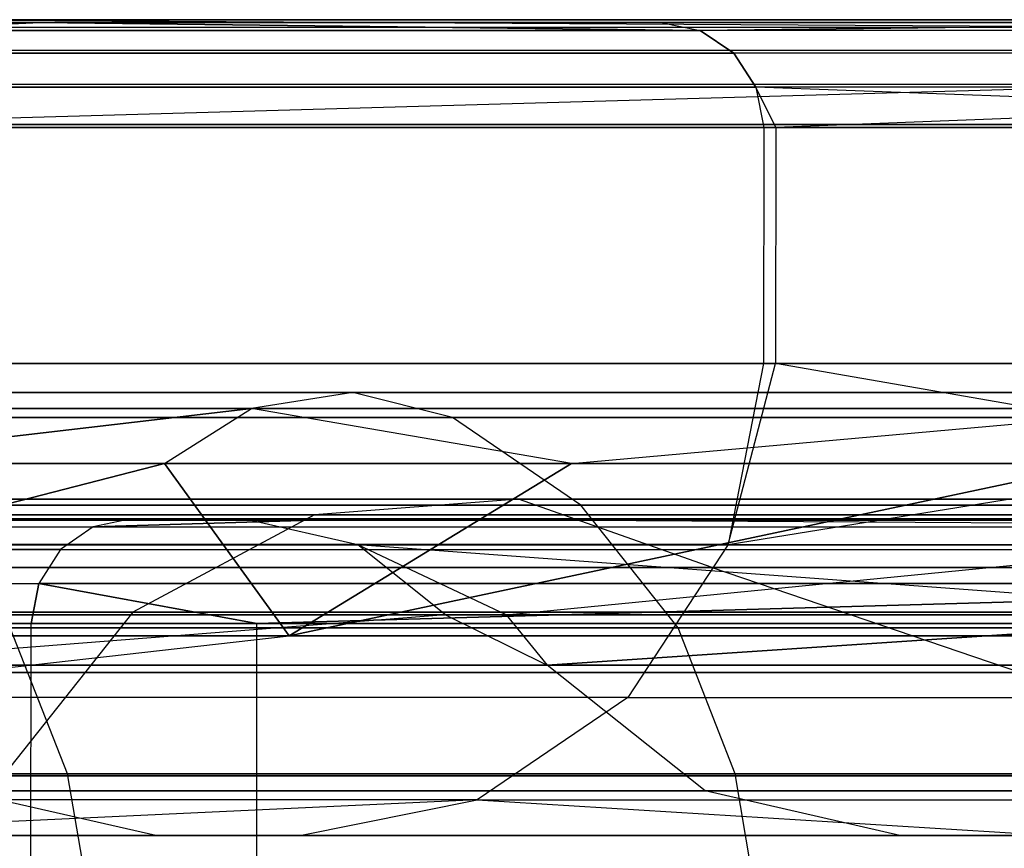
# Model space of a CAD drawing. Extents: x -172 to 172, y -29 to 28.
# Tile 52 of 256: x -161.22 to -159.35, y 5.72 to 7.3. Entities that reach past the tile are written whole.
import ezdxf

# ---------------------------------------------------------------- set-up
doc = ezdxf.new("R2010")
doc.units = 0
doc.header["$LTSCALE"] = 25.4
doc.layers.get('0').update_dxf_attribs({"linetype": 'CONTINUOUS'})

# ---------------------------------------------------------------- blocks, each defined once
blk = doc.blocks.new('RYFLO_AURA_STL')
at = {"color": 0}
for p, q in [((-161.4841, 7.2965, -1295.7195), (-158.8248, 7.2965, -1303.2903)), ((-158.8964, 7.2814, -1303.3174), (-161.4841, 7.2965, -1295.7195)), ((-158.8964, 7.2814, -1303.3174), (-161.4841, 7.2965, -1295.7195)), ((-158.8964, 7.2814, -1183.1829), (-161.4841, 7.2965, -1190.7808)), ((-158.8964, 7.2814, -1183.1829), (-161.4841, 7.2965, -1190.7808)), ((-158.8248, 7.2965, -1183.21), (-161.4841, 7.2965, -1190.7808)), ((-158.8248, 7.2965, -1183.21), (-161.4841, 7.2965, -1190.7808)), ((-161.4841, 7.2965, -1295.7195), (-158.8248, 7.2965, -1303.2903)), ((-158.8964, 7.2814, -1303.3174), (-161.9891, 7.2814, -1294.3939)), ((-158.8964, 7.2814, -1303.3174), (-161.9891, 7.2814, -1294.3939)), ((-158.8964, 7.2814, -1183.1829), (-161.9891, 7.2814, -1192.1063)), ((-158.8964, 7.2814, -1183.1829), (-161.9891, 7.2814, -1192.1063)), ((-161.1852, 7.2915, -1217.7209), (-161.5631, 7.2915, -1220.2329)), ((-161.5631, 7.2915, -1266.2673), (-161.1852, 7.2915, -1268.7793)), ((-161.5631, 7.2915, -1266.2673), (-161.1852, 7.2915, -1268.7793)), ((-161.1852, 7.2915, -1217.7209), (-161.5631, 7.2915, -1220.2329)), ((-161.4873, 7.2762, -1266.2565), (-161.1852, 7.2915, -1268.7793)), ((-161.4873, 7.2762, -1266.2565), (-161.1852, 7.2915, -1268.7793)), ((-161.1852, 7.2915, -1217.7209), (-161.4873, 7.2762, -1220.2438)), ((-161.1852, 7.2915, -1217.7209), (-161.4873, 7.2762, -1220.2438)), ((-160.0021, 7.2915, -1211.1294), (-161.1852, 7.2915, -1217.7209)), ((-161.1852, 7.2915, -1268.7793), (-160.0021, 7.2915, -1275.3708)), ((-160.0021, 7.2915, -1211.1294), (-161.1852, 7.2915, -1217.7209)), ((-159.9271, 7.2762, -1211.1444), (-161.1852, 7.2915, -1217.7209)), ((-161.1852, 7.2915, -1268.7793), (-160.0021, 7.2915, -1275.3708)), ((-161.1852, 7.2915, -1268.7793), (-159.9271, 7.2762, -1275.3558)), ((-161.1852, 7.2915, -1268.7793), (-159.9271, 7.2762, -1275.3558)), ((-159.9271, 7.2762, -1211.1444), (-161.1852, 7.2915, -1217.7209)), ((-158.6853, 7.2915, -1205.1532), (-160.0021, 7.2915, -1211.1294)), ((-160.0021, 7.2915, -1275.3708), (-158.6853, 7.2915, -1281.347)), ((-160.0021, 7.2915, -1211.1294), (-159.9271, 7.2762, -1211.1444)), ((-160.0021, 7.2915, -1275.3708), (-158.6853, 7.2915, -1281.347)), ((-160.0021, 7.2915, -1275.3708), (-159.9271, 7.2762, -1275.3558)), ((-158.6853, 7.2915, -1205.1532), (-160.0021, 7.2915, -1211.1294)), ((-160.0021, 7.2915, -1211.1294), (-159.9271, 7.2762, -1211.1444)), ((-160.0021, 7.2915, -1275.3708), (-159.9271, 7.2762, -1275.3558)), ((-159.9271, 7.2762, -1275.3558), (-158.6853, 7.2915, -1281.347)), ((-158.6853, 7.2915, -1205.1532), (-159.9271, 7.2762, -1211.1444)), ((-158.6853, 7.2915, -1205.1532), (-159.9271, 7.2762, -1211.1444)), ((-159.9271, 7.2762, -1275.3558), (-158.6853, 7.2915, -1281.347)), ((-161.4873, 7.2762, -1266.2565), (-159.9271, 7.2762, -1275.3558)), ((-161.4873, 7.2762, -1266.2565), (-159.9271, 7.2762, -1275.3558)), ((-159.9271, 7.2762, -1211.1444), (-161.4873, 7.2762, -1220.2438)), ((-159.9271, 7.2762, -1211.1444), (-161.4873, 7.2762, -1220.2438)), ((-157.8546, 7.2762, -1202.1479), (-159.9271, 7.2762, -1211.1444)), ((-157.8546, 7.2762, -1202.1479), (-159.9271, 7.2762, -1211.1444)), ((-159.8635, 7.2328, -1211.1572), (-159.9271, 7.2762, -1211.1444)), ((-157.8546, 7.2762, -1284.3523), (-159.9271, 7.2762, -1275.3558)), ((-159.9271, 7.2762, -1275.3558), (-159.8635, 7.2328, -1275.343)), ((-157.8546, 7.2762, -1284.3523), (-159.9271, 7.2762, -1275.3558)), ((-159.9271, 7.2762, -1275.3558), (-159.8635, 7.2328, -1275.343)), ((-159.8635, 7.2328, -1211.1572), (-159.9271, 7.2762, -1211.1444)), ((-158.9572, 7.2381, -1303.3403), (-162.051, 7.2381, -1294.4135)), ((-158.9572, 7.2381, -1303.3403), (-162.051, 7.2381, -1294.4135)), ((-158.9572, 7.2381, -1183.1599), (-162.051, 7.2381, -1192.0868)), ((-158.9572, 7.2381, -1183.1599), (-162.051, 7.2381, -1192.0868)), ((-161.4231, 7.2328, -1266.2473), (-159.8635, 7.2328, -1275.343)), ((-161.4231, 7.2328, -1266.2473), (-159.8635, 7.2328, -1275.343)), ((-159.8635, 7.2328, -1211.1572), (-161.4231, 7.2328, -1220.2529)), ((-159.8635, 7.2328, -1211.1572), (-161.4231, 7.2328, -1220.2529)), ((-157.7918, 7.2328, -1202.1643), (-159.8635, 7.2328, -1211.1572)), ((-157.7918, 7.2328, -1202.1643), (-159.8635, 7.2328, -1211.1572)), ((-159.821, 7.1679, -1211.1658), (-159.8635, 7.2328, -1211.1572)), ((-157.7918, 7.2328, -1284.3359), (-159.8635, 7.2328, -1275.343)), ((-159.8635, 7.2328, -1275.343), (-159.821, 7.1679, -1275.3345)), ((-157.7918, 7.2328, -1284.3359), (-159.8635, 7.2328, -1275.343)), ((-159.8635, 7.2328, -1275.343), (-159.821, 7.1679, -1275.3345)), ((-159.821, 7.1679, -1211.1658), (-159.8635, 7.2328, -1211.1572)), ((-158.9978, 7.1732, -1303.3556), (-162.0924, 7.1732, -1294.4265)), ((-158.9978, 7.1732, -1303.3556), (-162.0924, 7.1732, -1294.4265)), ((-158.9978, 7.1732, -1183.1447), (-162.0924, 7.1732, -1192.0737)), ((-158.9978, 7.1732, -1183.1447), (-162.0924, 7.1732, -1192.0737)), ((-158.9978, 7.1732, -1183.1447), (-161.6744, 7.0967, -1190.7189)), ((-158.9978, 7.1732, -1303.3556), (-161.6744, 7.0967, -1295.7814)), ((-158.9978, 7.1732, -1303.3556), (-161.6744, 7.0967, -1295.7814)), ((-158.9978, 7.1732, -1183.1447), (-161.6744, 7.0967, -1190.7189)), ((-161.3802, 7.1679, -1266.2412), (-159.821, 7.1679, -1275.3345)), ((-161.3802, 7.1679, -1266.2412), (-159.821, 7.1679, -1275.3345)), ((-159.821, 7.1679, -1211.1658), (-161.3802, 7.1679, -1220.259)), ((-159.821, 7.1679, -1211.1658), (-161.3802, 7.1679, -1220.259)), ((-157.7499, 7.1679, -1202.1753), (-159.821, 7.1679, -1211.1658)), ((-159.7832, 7.0914, -1275.446), (-159.821, 7.1679, -1275.3345)), ((-157.7499, 7.1679, -1284.325), (-159.821, 7.1679, -1275.3345)), ((-157.7499, 7.1679, -1284.325), (-159.821, 7.1679, -1275.3345)), ((-159.821, 7.1679, -1275.3345), (-159.8062, 7.0914, -1275.3315)), ((-159.821, 7.1679, -1211.1658), (-159.8062, 7.0914, -1211.1687)), ((-157.7352, 7.0914, -1202.1791), (-159.821, 7.1679, -1211.1658)), ((-157.7499, 7.1679, -1202.1753), (-159.821, 7.1679, -1211.1658)), ((-157.7352, 7.0914, -1202.1791), (-159.821, 7.1679, -1211.1658)), ((-159.7832, 7.0914, -1211.0542), (-159.821, 7.1679, -1211.1658)), ((-157.7499, 7.1679, -1284.325), (-159.7832, 7.0914, -1275.446)), ((-157.7499, 7.1679, -1284.325), (-159.7832, 7.0914, -1275.446)), ((-161.6744, 7.0967, -1295.7814), (-159.0121, 7.0967, -1303.3611)), ((-159.0121, 7.0967, -1183.1392), (-161.6744, 7.0967, -1190.7189)), ((-159.0121, 7.0967, -1183.1392), (-161.6744, 7.0967, -1190.7189)), ((-161.6744, 7.0967, -1295.7814), (-159.0121, 7.0967, -1303.3611)), ((-161.3652, 7.0914, -1266.2391), (-159.8062, 7.0914, -1275.3315)), ((-159.8062, 7.0914, -1211.1687), (-161.3652, 7.0914, -1220.2611)), ((-161.3652, 7.0914, -1266.2391), (-159.8062, 7.0914, -1275.3315)), ((-159.8062, 7.0914, -1211.1687), (-161.3652, 7.0914, -1220.2611)), ((-159.8062, 7.0914, -1275.3315), (-159.8065, 6.6414, -1275.3315)), ((-159.8062, 7.0914, -1275.3315), (-159.8065, 6.6414, -1275.3315)), ((-159.8062, 7.0914, -1211.1687), (-159.8065, 6.6414, -1211.1687)), ((-159.8062, 7.0914, -1211.1687), (-159.8065, 6.6414, -1211.1687)), ((-159.8062, 7.0914, -1275.3315), (-159.7832, 7.0914, -1275.446)), ((-159.7832, 7.0914, -1211.0542), (-159.8062, 7.0914, -1211.1687)), ((-159.7832, 7.0914, -1275.446), (-159.7835, 6.6414, -1275.446)), ((-159.7832, 7.0914, -1275.446), (-159.7835, 6.6414, -1275.446)), ((-159.7832, 7.0914, -1211.0542), (-159.7835, 6.6414, -1211.0542)), ((-159.7832, 7.0914, -1211.0542), (-159.7835, 6.6414, -1211.0542)), ((-159.7832, 7.0914, -1275.446), (-157.7352, 7.0914, -1284.3212)), ((-157.7352, 7.0914, -1202.1791), (-159.7832, 7.0914, -1211.0542)), ((-159.7832, 7.0914, -1275.446), (-157.7352, 7.0914, -1284.3212)), ((-157.7352, 7.0914, -1202.1791), (-159.7832, 7.0914, -1211.0542)), ((-161.3656, 6.6414, -1266.2391), (-159.8065, 6.6414, -1275.3315)), ((-159.8065, 6.6414, -1211.1687), (-161.3656, 6.6414, -1220.2611)), ((-161.3656, 6.6414, -1266.2391), (-159.8065, 6.6414, -1275.3315)), ((-159.8065, 6.6414, -1211.1687), (-161.3656, 6.6414, -1220.2611)), ((-159.8065, 6.6414, -1275.3315), (-159.8739, 6.297, -1275.3451)), ((-159.8739, 6.297, -1275.3451), (-159.7835, 6.6414, -1275.446)), ((-159.8739, 6.297, -1275.3451), (-159.7835, 6.6414, -1275.446)), ((-159.8739, 6.297, -1275.3451), (-157.7355, 6.6414, -1284.3213)), ((-159.8739, 6.297, -1275.3451), (-157.7355, 6.6414, -1284.3213)), ((-159.8065, 6.6414, -1275.3315), (-159.8739, 6.297, -1275.3451)), ((-159.8065, 6.6414, -1211.1687), (-159.8739, 6.297, -1211.1552)), ((-159.8739, 6.297, -1211.1552), (-159.7835, 6.6414, -1211.0542)), ((-159.8739, 6.297, -1211.1552), (-159.7835, 6.6414, -1211.0542)), ((-159.8065, 6.6414, -1211.1687), (-159.8739, 6.297, -1211.1552)), ((-159.8065, 6.6414, -1275.3315), (-159.7835, 6.6414, -1275.446)), ((-159.7835, 6.6414, -1211.0542), (-159.8065, 6.6414, -1211.1687)), ((-159.8065, 6.6414, -1275.3315), (-159.7835, 6.6414, -1275.446)), ((-159.7835, 6.6414, -1211.0542), (-159.8065, 6.6414, -1211.1687)), ((-159.7835, 6.6414, -1275.446), (-157.7355, 6.6414, -1284.3213)), ((-157.7355, 6.6414, -1202.179), (-159.7835, 6.6414, -1211.0542)), ((-157.7355, 6.6414, -1202.179), (-159.7835, 6.6414, -1211.0542)), ((-157.8021, 6.297, -1202.1616), (-159.7835, 6.6414, -1211.0542)), ((-159.7835, 6.6414, -1275.446), (-157.7355, 6.6414, -1284.3213)), ((-157.8021, 6.297, -1202.1616), (-159.7835, 6.6414, -1211.0542)), ((-160.5889, 6.5864, -1215.965), (-161.8661, 6.5864, -1225.0122)), ((-161.8661, 6.5864, -1261.488), (-160.5889, 6.5864, -1270.5353)), ((-160.5889, 6.5864, -1215.965), (-161.8661, 6.5864, -1225.0122)), ((-161.8661, 6.5864, -1261.488), (-160.5889, 6.5864, -1270.5353)), ((-160.5889, 6.5864, -1215.965), (-160.7818, 6.5557, -1215.9323)), ((-160.5889, 6.5864, -1215.965), (-160.7818, 6.5557, -1215.9323)), ((-160.5889, 6.5864, -1270.5353), (-160.7818, 6.5557, -1270.568)), ((-160.5889, 6.5864, -1270.5353), (-160.7818, 6.5557, -1270.568)), ((-158.8063, 6.5864, -1207.0037), (-160.5889, 6.5864, -1215.965)), ((-160.5889, 6.5864, -1270.5353), (-158.8063, 6.5864, -1279.4966)), ((-160.3992, 6.5387, -1215.9972), (-160.5889, 6.5864, -1215.965)), ((-158.8063, 6.5864, -1207.0037), (-160.5889, 6.5864, -1215.965)), ((-160.3992, 6.5387, -1215.9972), (-160.5889, 6.5864, -1215.965)), ((-160.3992, 6.5387, -1270.5031), (-160.5889, 6.5864, -1270.5353)), ((-160.5889, 6.5864, -1270.5353), (-158.8063, 6.5864, -1279.4966)), ((-160.3992, 6.5387, -1270.5031), (-160.5889, 6.5864, -1270.5353)), ((-162.0606, 6.5557, -1261.51), (-160.7818, 6.5557, -1270.568)), ((-160.7818, 6.5557, -1215.9323), (-162.0606, 6.5557, -1224.9902)), ((-160.7818, 6.5557, -1215.9323), (-162.0606, 6.5557, -1224.9902)), ((-162.0606, 6.5557, -1261.51), (-160.7818, 6.5557, -1270.568)), ((-160.7818, 6.5557, -1270.568), (-161.6797, 6.4513, -1265.8708)), ((-160.7818, 6.5557, -1270.568), (-161.6797, 6.4513, -1265.8708)), ((-161.6797, 6.4513, -1220.6294), (-160.7818, 6.5557, -1215.9323)), ((-161.6797, 6.4513, -1220.6294), (-160.7818, 6.5557, -1215.9323)), ((-160.9479, 6.4513, -1270.5963), (-160.7818, 6.5557, -1270.568)), ((-160.9479, 6.4513, -1270.5963), (-160.7818, 6.5557, -1270.568)), ((-160.9479, 6.4513, -1215.9039), (-160.7818, 6.5557, -1215.9323)), ((-160.9479, 6.4513, -1215.9039), (-160.7818, 6.5557, -1215.9323)), ((-160.1727, 6.4513, -1274.8212), (-160.7818, 6.5557, -1270.568)), ((-160.7818, 6.5557, -1270.568), (-158.9971, 6.5557, -1279.5402)), ((-160.1727, 6.4513, -1274.8212), (-160.7818, 6.5557, -1270.568)), ((-160.1727, 6.4513, -1211.6791), (-160.7818, 6.5557, -1215.9323)), ((-160.1727, 6.4513, -1211.6791), (-160.7818, 6.5557, -1215.9323)), ((-158.9971, 6.5557, -1206.9601), (-160.7818, 6.5557, -1215.9323)), ((-158.9971, 6.5557, -1206.9601), (-160.7818, 6.5557, -1215.9323)), ((-160.7818, 6.5557, -1270.568), (-158.9971, 6.5557, -1279.5402)), ((-160.1727, 6.4513, -1274.8212), (-158.9971, 6.5557, -1279.5402)), ((-160.1727, 6.4513, -1274.8212), (-158.9971, 6.5557, -1279.5402)), ((-160.1727, 6.4513, -1211.6791), (-158.9971, 6.5557, -1206.9601)), ((-160.1727, 6.4513, -1211.6791), (-158.9971, 6.5557, -1206.9601)), ((-161.675, 6.5387, -1225.0337), (-160.3992, 6.5387, -1215.9972)), ((-160.3992, 6.5387, -1270.5031), (-161.675, 6.5387, -1261.4666)), ((-161.675, 6.5387, -1225.0337), (-160.3992, 6.5387, -1215.9972)), ((-160.3992, 6.5387, -1270.5031), (-161.675, 6.5387, -1261.4666)), ((-160.1544, 6.3715, -1216.0388), (-160.3992, 6.5387, -1215.9972)), ((-160.3992, 6.5387, -1215.9972), (-158.6188, 6.5387, -1207.0464)), ((-160.1544, 6.3715, -1216.0388), (-160.3992, 6.5387, -1215.9972)), ((-160.1544, 6.3715, -1270.4614), (-160.3992, 6.5387, -1270.5031)), ((-158.6188, 6.5387, -1279.4539), (-160.3992, 6.5387, -1270.5031)), ((-160.1544, 6.3715, -1270.4614), (-160.3992, 6.5387, -1270.5031)), ((-160.3992, 6.5387, -1215.9972), (-158.6188, 6.5387, -1207.0464)), ((-158.6188, 6.5387, -1279.4539), (-160.3992, 6.5387, -1270.5031)), ((-162.2225, 6.123, -1265.9468), (-160.9479, 6.4513, -1270.5963)), ((-162.2225, 6.123, -1265.9468), (-160.9479, 6.4513, -1270.5963)), ((-160.9479, 6.4513, -1215.9039), (-162.2225, 6.123, -1220.5535)), ((-160.9479, 6.4513, -1215.9039), (-162.2225, 6.123, -1220.5535)), ((-160.9479, 6.4513, -1270.5963), (-161.6797, 6.4513, -1265.8708)), ((-161.6797, 6.4513, -1220.6294), (-160.9479, 6.4513, -1215.9039)), ((-160.9479, 6.4513, -1270.5963), (-161.6797, 6.4513, -1265.8708)), ((-161.6797, 6.4513, -1220.6294), (-160.9479, 6.4513, -1215.9039)), ((-160.1727, 6.4513, -1274.8212), (-160.9479, 6.4513, -1270.5963)), ((-160.9479, 6.4513, -1215.9039), (-160.1727, 6.4513, -1211.6791)), ((-160.1727, 6.4513, -1274.8212), (-160.9479, 6.4513, -1270.5963)), ((-160.7104, 6.123, -1274.9272), (-160.9479, 6.4513, -1270.5963)), ((-160.7104, 6.123, -1274.9272), (-160.9479, 6.4513, -1270.5963)), ((-160.9479, 6.4513, -1215.9039), (-160.1727, 6.4513, -1211.6791)), ((-160.9479, 6.4513, -1215.9039), (-160.7104, 6.123, -1211.573)), ((-160.9479, 6.4513, -1215.9039), (-160.7104, 6.123, -1211.573)), ((-160.1727, 6.4513, -1274.8212), (-160.7104, 6.123, -1274.9272)), ((-160.7104, 6.123, -1274.9272), (-159.1614, 6.4513, -1279.5776)), ((-160.7104, 6.123, -1274.9272), (-159.1614, 6.4513, -1279.5776)), ((-160.1727, 6.4513, -1274.8212), (-160.7104, 6.123, -1274.9272)), ((-160.7104, 6.123, -1211.573), (-160.1727, 6.4513, -1211.6791)), ((-159.1614, 6.4513, -1206.9226), (-160.7104, 6.123, -1211.573)), ((-159.1614, 6.4513, -1206.9226), (-160.7104, 6.123, -1211.573)), ((-160.7104, 6.123, -1211.573), (-160.1727, 6.4513, -1211.6791)), ((-159.1614, 6.4513, -1279.5776), (-160.1727, 6.4513, -1274.8212)), ((-160.1727, 6.4513, -1211.6791), (-159.1614, 6.4513, -1206.9226)), ((-159.1614, 6.4513, -1279.5776), (-160.1727, 6.4513, -1274.8212)), ((-160.1727, 6.4513, -1211.6791), (-159.1614, 6.4513, -1206.9226)), ((-160.2734, 6.3834, -1202.2888), (-162.3021, 6.3834, -1211.2593)), ((-162.3021, 6.3834, -1275.241), (-160.2734, 6.3834, -1284.2114)), ((-160.2734, 6.3834, -1202.2888), (-162.3021, 6.3834, -1211.2593)), ((-162.3021, 6.3834, -1275.241), (-160.2734, 6.3834, -1284.2114)), ((-160.2734, 6.3834, -1202.2888), (-160.6622, 6.3534, -1202.1895)), ((-160.2734, 6.3834, -1202.2888), (-160.6622, 6.3534, -1202.1895)), ((-160.2734, 6.3834, -1284.2114), (-160.6622, 6.3534, -1284.3108)), ((-160.2734, 6.3834, -1284.2114), (-160.6622, 6.3534, -1284.3108)), ((-157.7493, 6.3834, -1193.4449), (-160.2734, 6.3834, -1202.2888)), ((-160.2734, 6.3834, -1284.2114), (-157.7493, 6.3834, -1293.0553)), ((-159.9045, 6.2527, -1202.3831), (-160.2734, 6.3834, -1202.2888)), ((-157.7493, 6.3834, -1193.4449), (-160.2734, 6.3834, -1202.2888)), ((-159.9045, 6.2527, -1202.3831), (-160.2734, 6.3834, -1202.2888)), ((-159.9045, 6.2527, -1284.1172), (-160.2734, 6.3834, -1284.2114)), ((-160.2734, 6.3834, -1284.2114), (-157.7493, 6.3834, -1293.0553)), ((-159.9045, 6.2527, -1284.1172), (-160.2734, 6.3834, -1284.2114)), ((-160.1544, 6.3715, -1216.0388), (-161.4282, 6.3715, -1225.0615)), ((-161.4282, 6.3715, -1261.4387), (-160.1544, 6.3715, -1270.4614)), ((-160.1544, 6.3715, -1216.0388), (-161.4282, 6.3715, -1225.0615)), ((-161.4282, 6.3715, -1261.4387), (-160.1544, 6.3715, -1270.4614)), ((-158.3767, 6.3715, -1207.1017), (-160.1544, 6.3715, -1216.0388)), ((-160.1544, 6.3715, -1270.4614), (-158.3767, 6.3715, -1279.3986)), ((-159.9694, 6.1382, -1216.0702), (-160.1544, 6.3715, -1216.0388)), ((-158.3767, 6.3715, -1207.1017), (-160.1544, 6.3715, -1216.0388)), ((-159.9694, 6.1382, -1216.0702), (-160.1544, 6.3715, -1216.0388)), ((-159.9694, 6.1382, -1270.4301), (-160.1544, 6.3715, -1270.4614)), ((-160.1544, 6.3715, -1270.4614), (-158.3767, 6.3715, -1279.3986)), ((-159.9694, 6.1382, -1270.4301), (-160.1544, 6.3715, -1270.4614)), ((-163.5872, 6.3458, -1285.0583), (-161.0109, 6.3458, -1294.085)), ((-161.0109, 6.3458, -1192.4153), (-163.5872, 6.3458, -1201.4419)), ((-163.5872, 6.3458, -1285.0583), (-161.0109, 6.3458, -1294.085)), ((-161.0109, 6.3458, -1192.4153), (-163.5872, 6.3458, -1201.4419)), ((-160.6622, 6.3534, -1202.1895), (-162.6959, 6.3534, -1211.1816)), ((-162.6959, 6.3534, -1275.3186), (-160.6622, 6.3534, -1284.3108)), ((-160.6622, 6.3534, -1202.1895), (-162.6959, 6.3534, -1211.1816)), ((-162.6959, 6.3534, -1275.3186), (-160.6622, 6.3534, -1284.3108)), ((-162.1771, 6.3432, -1275.5092), (-160.7856, 6.3432, -1281.8513)), ((-160.7856, 6.3432, -1204.6489), (-162.1771, 6.3432, -1210.9911)), ((-160.7856, 6.3432, -1204.6489), (-162.1771, 6.3432, -1210.9911)), ((-162.1771, 6.3432, -1275.5092), (-160.7856, 6.3432, -1281.8513)), ((-161.0109, 6.3458, -1294.085), (-161.0838, 6.3307, -1294.108)), ((-161.0838, 6.3307, -1294.108), (-160.5813, 6.3458, -1295.4261)), ((-161.0109, 6.3458, -1294.085), (-161.0838, 6.3307, -1294.108)), ((-161.0109, 6.3458, -1192.4153), (-161.0838, 6.3307, -1192.3922)), ((-161.0109, 6.3458, -1192.4153), (-161.0838, 6.3307, -1192.3922)), ((-160.5813, 6.3458, -1191.0741), (-161.0838, 6.3307, -1192.3922)), ((-160.5813, 6.3458, -1191.0741), (-161.0838, 6.3307, -1192.3922)), ((-161.0838, 6.3307, -1294.108), (-160.5813, 6.3458, -1295.4261)), ((-161.0109, 6.3458, -1294.085), (-160.5813, 6.3458, -1295.4261)), ((-160.5813, 6.3458, -1191.0741), (-161.0109, 6.3458, -1192.4153)), ((-161.0109, 6.3458, -1294.085), (-160.5813, 6.3458, -1295.4261)), ((-160.5813, 6.3458, -1191.0741), (-161.0109, 6.3458, -1192.4153)), ((-160.6622, 6.3534, -1202.1895), (-161.0082, 6.1676, -1202.1011)), ((-160.6622, 6.3534, -1202.1895), (-161.0082, 6.1676, -1202.1011)), ((-160.6622, 6.3534, -1284.3108), (-161.0082, 6.1676, -1284.3992)), ((-160.6622, 6.3534, -1284.3108), (-161.0082, 6.1676, -1284.3992)), ((-160.5794, 6.2958, -1281.8019), (-160.7856, 6.3432, -1281.8513)), ((-160.7856, 6.3432, -1281.8513), (-159.1461, 6.3432, -1288.134)), ((-160.5794, 6.2958, -1281.8019), (-160.7856, 6.3432, -1281.8513)), ((-160.5794, 6.2958, -1204.6984), (-160.7856, 6.3432, -1204.6489)), ((-160.5794, 6.2958, -1204.6984), (-160.7856, 6.3432, -1204.6489)), ((-159.1461, 6.3432, -1198.3662), (-160.7856, 6.3432, -1204.6489)), ((-159.1461, 6.3432, -1198.3662), (-160.7856, 6.3432, -1204.6489)), ((-160.7856, 6.3432, -1281.8513), (-159.1461, 6.3432, -1288.134)), ((-158.132, 6.3534, -1193.3241), (-160.6622, 6.3534, -1202.1895)), ((-160.6622, 6.3534, -1284.3108), (-158.132, 6.3534, -1293.1761)), ((-158.132, 6.3534, -1193.3241), (-160.6622, 6.3534, -1202.1895)), ((-160.6622, 6.3534, -1284.3108), (-158.132, 6.3534, -1293.1761)), ((-160.5813, 6.3458, -1295.4261), (-157.9369, 6.3458, -1302.9546)), ((-157.9369, 6.3458, -1183.5457), (-160.5813, 6.3458, -1191.0741)), ((-160.5813, 6.3458, -1295.4261), (-157.9369, 6.3458, -1302.9546)), ((-160.5813, 6.3458, -1295.4261), (-158.0085, 6.3307, -1302.9817)), ((-160.5813, 6.3458, -1191.0741), (-158.0085, 6.3307, -1183.5186)), ((-160.5813, 6.3458, -1191.0741), (-158.0085, 6.3307, -1183.5186)), ((-157.9369, 6.3458, -1183.5457), (-160.5813, 6.3458, -1191.0741)), ((-160.5813, 6.3458, -1295.4261), (-158.0085, 6.3307, -1302.9817)), ((-163.6613, 6.3307, -1201.423), (-161.0838, 6.3307, -1192.3922)), ((-163.6613, 6.3307, -1285.0773), (-161.0838, 6.3307, -1294.108)), ((-163.6613, 6.3307, -1201.423), (-161.0838, 6.3307, -1192.3922)), ((-163.6613, 6.3307, -1285.0773), (-161.0838, 6.3307, -1294.108)), ((-161.0838, 6.3307, -1192.3922), (-161.1458, 6.2874, -1192.3727)), ((-161.0838, 6.3307, -1192.3922), (-161.1458, 6.2874, -1192.3727)), ((-161.0838, 6.3307, -1294.108), (-161.1458, 6.2874, -1294.1276)), ((-161.0838, 6.3307, -1294.108), (-161.1458, 6.2874, -1294.1276)), ((-161.0838, 6.3307, -1192.3922), (-158.0085, 6.3307, -1183.5186)), ((-161.0838, 6.3307, -1192.3922), (-158.0085, 6.3307, -1183.5186)), ((-161.0838, 6.3307, -1294.108), (-158.0085, 6.3307, -1302.9817)), ((-161.0838, 6.3307, -1294.108), (-158.0085, 6.3307, -1302.9817)), ((-161.1458, 6.2874, -1192.3727), (-163.7242, 6.2874, -1201.4069)), ((-161.1458, 6.2874, -1192.3727), (-163.7242, 6.2874, -1201.4069)), ((-163.7242, 6.2874, -1285.0934), (-161.1458, 6.2874, -1294.1276)), ((-163.7242, 6.2874, -1285.0934), (-161.1458, 6.2874, -1294.1276)), ((-161.9691, 6.2958, -1275.4678), (-160.5794, 6.2958, -1281.8019)), ((-160.5794, 6.2958, -1204.6984), (-161.9691, 6.2958, -1211.0325)), ((-161.9691, 6.2958, -1275.4678), (-160.5794, 6.2958, -1281.8019)), ((-160.5794, 6.2958, -1204.6984), (-161.9691, 6.2958, -1211.0325)), ((-159.8739, 6.297, -1275.3451), (-161.4337, 6.297, -1266.2489)), ((-159.8739, 6.297, -1275.3451), (-161.4337, 6.297, -1266.2489)), ((-159.8739, 6.297, -1211.1552), (-161.4337, 6.297, -1220.2513)), ((-159.8739, 6.297, -1211.1552), (-161.4337, 6.297, -1220.2513)), ((-161.1458, 6.2874, -1192.3727), (-161.1872, 6.2225, -1192.3596)), ((-161.1458, 6.2874, -1192.3727), (-161.1872, 6.2225, -1192.3596)), ((-161.1458, 6.2874, -1294.1276), (-161.1872, 6.2225, -1294.1406)), ((-161.1458, 6.2874, -1294.1276), (-161.1872, 6.2225, -1294.1406)), ((-161.1458, 6.2874, -1192.3727), (-158.0692, 6.2874, -1183.4956)), ((-161.1458, 6.2874, -1192.3727), (-158.0692, 6.2874, -1183.4956)), ((-161.1458, 6.2874, -1294.1276), (-158.0692, 6.2874, -1303.0046)), ((-161.1458, 6.2874, -1294.1276), (-158.0692, 6.2874, -1303.0046)), ((-158.7766, 6.163, -1288.0298), (-160.5794, 6.2958, -1281.8019)), ((-160.5794, 6.2958, -1281.8019), (-158.9421, 6.2958, -1288.0764)), ((-160.2966, 6.163, -1282.24), (-160.5794, 6.2958, -1281.8019)), ((-158.7766, 6.163, -1288.0298), (-160.5794, 6.2958, -1281.8019)), ((-160.2966, 6.163, -1282.24), (-160.5794, 6.2958, -1281.8019)), ((-160.4122, 6.163, -1281.7617), (-160.5794, 6.2958, -1281.8019)), ((-160.4122, 6.163, -1281.7617), (-160.5794, 6.2958, -1281.8019)), ((-160.4122, 6.163, -1204.7385), (-160.5794, 6.2958, -1204.6984)), ((-160.4122, 6.163, -1204.7385), (-160.5794, 6.2958, -1204.6984)), ((-160.2966, 6.163, -1204.2603), (-160.5794, 6.2958, -1204.6984)), ((-160.2966, 6.163, -1204.2603), (-160.5794, 6.2958, -1204.6984)), ((-158.9421, 6.2958, -1198.4238), (-160.5794, 6.2958, -1204.6984)), ((-160.5794, 6.2958, -1281.8019), (-158.9421, 6.2958, -1288.0764)), ((-158.9421, 6.2958, -1198.4238), (-160.5794, 6.2958, -1204.6984)), ((-160.2966, 6.163, -1204.2603), (-158.9421, 6.2958, -1198.4238)), ((-160.2966, 6.163, -1204.2603), (-158.9421, 6.2958, -1198.4238)), ((-159.8739, 6.297, -1275.3451), (-160.0654, 6.0052, -1275.3835)), ((-159.8739, 6.297, -1275.3451), (-160.0654, 6.0052, -1275.3835)), ((-159.8739, 6.297, -1211.1552), (-160.0654, 6.0052, -1211.1167)), ((-159.8739, 6.297, -1211.1552), (-160.0654, 6.0052, -1211.1167)), ((-159.8739, 6.297, -1275.3451), (-157.8021, 6.297, -1284.3386)), ((-159.8739, 6.297, -1275.3451), (-157.8021, 6.297, -1284.3386)), ((-159.8739, 6.297, -1211.1552), (-157.8021, 6.297, -1202.1616)), ((-159.8739, 6.297, -1211.1552), (-157.8021, 6.297, -1202.1616)), ((-161.9286, 6.2527, -1211.3329), (-159.9045, 6.2527, -1202.3831)), ((-159.9045, 6.2527, -1284.1172), (-161.9286, 6.2527, -1275.1674)), ((-161.9286, 6.2527, -1211.3329), (-159.9045, 6.2527, -1202.3831)), ((-159.9045, 6.2527, -1284.1172), (-161.9286, 6.2527, -1275.1674)), ((-159.9045, 6.2527, -1202.3831), (-159.3168, 6.0526, -1202.5333)), ((-159.9045, 6.2527, -1202.3831), (-157.3862, 6.2527, -1193.5596)), ((-159.9045, 6.2527, -1202.3831), (-159.3168, 6.0526, -1202.5333)), ((-157.3862, 6.2527, -1292.9407), (-159.9045, 6.2527, -1284.1172)), ((-159.9045, 6.2527, -1284.1172), (-159.3168, 6.0526, -1283.9669)), ((-159.9045, 6.2527, -1284.1172), (-159.3168, 6.0526, -1283.9669)), ((-159.9045, 6.2527, -1202.3831), (-157.3862, 6.2527, -1193.5596)), ((-157.3862, 6.2527, -1292.9407), (-159.9045, 6.2527, -1284.1172)), ((-163.7663, 6.2225, -1201.3961), (-161.1872, 6.2225, -1192.3596)), ((-163.7663, 6.2225, -1201.3961), (-161.1872, 6.2225, -1192.3596)), ((-163.7663, 6.2225, -1285.1041), (-161.1872, 6.2225, -1294.1406)), ((-163.7663, 6.2225, -1285.1041), (-161.1872, 6.2225, -1294.1406)), ((-161.2017, 6.146, -1192.355), (-161.1872, 6.2225, -1192.3596)), ((-161.2017, 6.146, -1192.355), (-161.1872, 6.2225, -1192.3596)), ((-161.1872, 6.2225, -1294.1406), (-161.2017, 6.146, -1294.1453)), ((-161.1872, 6.2225, -1294.1406), (-161.2017, 6.146, -1294.1453)), ((-158.1098, 6.2225, -1183.4803), (-161.1872, 6.2225, -1192.3596)), ((-161.1872, 6.2225, -1192.3596), (-160.7716, 6.146, -1191.0122)), ((-160.7716, 6.146, -1295.488), (-161.1872, 6.2225, -1294.1406)), ((-161.1872, 6.2225, -1294.1406), (-158.1098, 6.2225, -1303.0199)), ((-161.1872, 6.2225, -1294.1406), (-158.1098, 6.2225, -1303.0199)), ((-160.7716, 6.146, -1295.488), (-161.1872, 6.2225, -1294.1406)), ((-158.1098, 6.2225, -1183.4803), (-161.1872, 6.2225, -1192.3596)), ((-161.1872, 6.2225, -1192.3596), (-160.7716, 6.146, -1191.0122)), ((-160.7716, 6.146, -1295.488), (-158.1098, 6.2225, -1303.0199)), ((-160.7716, 6.146, -1295.488), (-158.1098, 6.2225, -1303.0199)), ((-158.1098, 6.2225, -1183.4803), (-160.7716, 6.146, -1191.0122)), ((-158.1098, 6.2225, -1183.4803), (-160.7716, 6.146, -1191.0122)), ((-161.0082, 6.1676, -1202.1011), (-163.0462, 6.1676, -1211.1127)), ((-163.0462, 6.1676, -1275.3876), (-161.0082, 6.1676, -1284.3992)), ((-161.0082, 6.1676, -1202.1011), (-163.0462, 6.1676, -1211.1127)), ((-163.0462, 6.1676, -1275.3876), (-161.0082, 6.1676, -1284.3992)), ((-161.8005, 6.163, -1275.4342), (-160.4122, 6.163, -1281.7617)), ((-160.4122, 6.163, -1204.7385), (-161.8005, 6.163, -1211.066)), ((-161.8005, 6.163, -1275.4342), (-160.4122, 6.163, -1281.7617)), ((-160.4122, 6.163, -1204.7385), (-161.8005, 6.163, -1211.066)), ((-160.4122, 6.163, -1281.7617), (-161.6414, 6.0666, -1275.8204)), ((-160.4122, 6.163, -1281.7617), (-161.6414, 6.0666, -1275.8204)), ((-160.4122, 6.163, -1204.7385), (-161.6414, 6.0666, -1210.6798)), ((-160.4122, 6.163, -1204.7385), (-161.6414, 6.0666, -1210.6798)), ((-161.0082, 6.1676, -1202.1011), (-161.2551, 5.8561, -1202.038)), ((-161.0082, 6.1676, -1202.1011), (-161.2551, 5.8561, -1202.038)), ((-161.0082, 6.1676, -1284.3992), (-161.2551, 5.8561, -1284.4623)), ((-161.0082, 6.1676, -1284.3992), (-161.2551, 5.8561, -1284.4623)), ((-158.4725, 6.1676, -1193.2167), (-161.0082, 6.1676, -1202.1011)), ((-161.0082, 6.1676, -1284.3992), (-158.4725, 6.1676, -1293.2836)), ((-158.4725, 6.1676, -1193.2167), (-161.0082, 6.1676, -1202.1011)), ((-161.0082, 6.1676, -1284.3992), (-158.4725, 6.1676, -1293.2836)), ((-160.4122, 6.163, -1281.7617), (-160.2188, 6.0666, -1282.2209)), ((-160.4122, 6.163, -1281.7617), (-160.2188, 6.0666, -1282.2209)), ((-160.4122, 6.163, -1281.7617), (-160.2966, 6.163, -1282.24)), ((-160.2966, 6.163, -1204.2603), (-160.4122, 6.163, -1204.7385)), ((-160.4122, 6.163, -1204.7385), (-160.2188, 6.0666, -1204.2793)), ((-160.4122, 6.163, -1204.7385), (-160.2188, 6.0666, -1204.2793)), ((-160.4122, 6.163, -1281.7617), (-160.2966, 6.163, -1282.24)), ((-160.2966, 6.163, -1204.2603), (-160.4122, 6.163, -1204.7385)), ((-160.2966, 6.163, -1282.24), (-160.2188, 6.0666, -1282.2209)), ((-160.2966, 6.163, -1282.24), (-160.2188, 6.0666, -1282.2209)), ((-160.2966, 6.163, -1282.24), (-158.7766, 6.163, -1288.0298)), ((-158.7766, 6.163, -1198.4705), (-160.2966, 6.163, -1204.2603)), ((-160.2966, 6.163, -1204.2603), (-160.2188, 6.0666, -1204.2793)), ((-160.2966, 6.163, -1204.2603), (-160.2188, 6.0666, -1204.2793)), ((-160.2966, 6.163, -1282.24), (-158.7766, 6.163, -1288.0298)), ((-158.7766, 6.163, -1198.4705), (-160.2966, 6.163, -1204.2603)), ((-160.2188, 6.0666, -1282.2209), (-158.7766, 6.163, -1288.0298)), ((-160.2188, 6.0666, -1282.2209), (-158.7766, 6.163, -1288.0298)), ((-158.7766, 6.163, -1198.4705), (-160.2188, 6.0666, -1204.2793)), ((-158.7766, 6.163, -1198.4705), (-160.2188, 6.0666, -1204.2793)), ((-163.7811, 6.146, -1201.3923), (-161.2017, 6.146, -1192.355)), ((-161.2017, 6.146, -1294.1453), (-163.7811, 6.146, -1285.1079)), ((-163.7811, 6.146, -1201.3923), (-161.2017, 6.146, -1192.355)), ((-161.2017, 6.146, -1294.1453), (-163.7811, 6.146, -1285.1079)), ((-159.9694, 6.1382, -1216.0702), (-161.2417, 6.1382, -1225.0825)), ((-161.2417, 6.1382, -1261.4177), (-159.9694, 6.1382, -1270.4301)), ((-161.1322, 5.8599, -1225.0948), (-161.2417, 6.1382, -1225.0825)), ((-159.9694, 6.1382, -1216.0702), (-161.2417, 6.1382, -1225.0825)), ((-161.1322, 5.8599, -1225.0948), (-161.2417, 6.1382, -1225.0825)), ((-161.1322, 5.8599, -1261.4054), (-161.2417, 6.1382, -1261.4177)), ((-161.2417, 6.1382, -1261.4177), (-159.9694, 6.1382, -1270.4301)), ((-161.1322, 5.8599, -1261.4054), (-161.2417, 6.1382, -1261.4177)), ((-161.2108, -6.354, -1192.3521), (-161.2017, 6.146, -1192.355)), ((-161.2108, -6.354, -1192.3521), (-161.2017, 6.146, -1192.355)), ((-161.2108, -6.354, -1294.1482), (-161.2017, 6.146, -1294.1453)), ((-161.2108, -6.354, -1294.1482), (-161.2017, 6.146, -1294.1453)), ((-161.2017, 6.146, -1192.355), (-160.7716, 6.146, -1191.0122)), ((-160.7716, 6.146, -1295.488), (-161.2017, 6.146, -1294.1453)), ((-161.2017, 6.146, -1192.355), (-160.7716, 6.146, -1191.0122)), ((-160.7716, 6.146, -1295.488), (-161.2017, 6.146, -1294.1453)), ((-160.7807, -6.354, -1191.0093), (-160.7716, 6.146, -1191.0122)), ((-160.7807, -6.354, -1191.0093), (-160.7716, 6.146, -1191.0122)), ((-160.7807, -6.354, -1295.491), (-160.7716, 6.146, -1295.488)), ((-160.7807, -6.354, -1295.491), (-160.7716, 6.146, -1295.488)), ((-160.7716, 6.146, -1191.0122), (-158.1241, 6.146, -1183.4749)), ((-158.1241, 6.146, -1303.0254), (-160.7716, 6.146, -1295.488)), ((-158.1241, 6.146, -1303.0254), (-160.7716, 6.146, -1295.488)), ((-160.7716, 6.146, -1191.0122), (-158.1241, 6.146, -1183.4749)), ((-158.1938, 6.1382, -1207.1434), (-159.9694, 6.1382, -1216.0702)), ((-159.9694, 6.1382, -1270.4301), (-158.1938, 6.1382, -1279.3568)), ((-159.8608, 5.8599, -1216.0887), (-159.9694, 6.1382, -1216.0702)), ((-158.1938, 6.1382, -1207.1434), (-159.9694, 6.1382, -1216.0702)), ((-159.8608, 5.8599, -1216.0887), (-159.9694, 6.1382, -1216.0702)), ((-159.8608, 5.8599, -1270.4115), (-159.9694, 6.1382, -1270.4301)), ((-159.9694, 6.1382, -1270.4301), (-158.1938, 6.1382, -1279.3568)), ((-159.8608, 5.8599, -1270.4115), (-159.9694, 6.1382, -1270.4301)), ((-162.2225, 6.123, -1265.9468), (-160.7104, 6.123, -1274.9272)), ((-162.2225, 6.123, -1265.9468), (-160.7104, 6.123, -1274.9272)), ((-160.7104, 6.123, -1211.573), (-162.2225, 6.123, -1220.5535)), ((-160.7104, 6.123, -1211.573), (-162.2225, 6.123, -1220.5535)), ((-161.3334, 6.0526, -1275.05), (-160.7104, 6.123, -1274.9272)), ((-161.3334, 6.0526, -1275.05), (-160.7104, 6.123, -1274.9272)), ((-161.3334, 6.0526, -1211.4502), (-160.7104, 6.123, -1211.573)), ((-161.3334, 6.0526, -1211.4502), (-160.7104, 6.123, -1211.573)), ((-160.7104, 6.123, -1274.9272), (-158.7016, 6.123, -1283.8097)), ((-160.7104, 6.123, -1274.9272), (-158.7016, 6.123, -1283.8097)), ((-158.7016, 6.123, -1202.6906), (-160.7104, 6.123, -1211.573)), ((-158.7016, 6.123, -1202.6906), (-160.7104, 6.123, -1211.573)), ((-161.6414, 6.0666, -1275.8204), (-160.2188, 6.0666, -1282.2209)), ((-160.2188, 6.0666, -1204.2793), (-161.6414, 6.0666, -1210.6798)), ((-161.6414, 6.0666, -1275.8204), (-160.2188, 6.0666, -1282.2209)), ((-160.2188, 6.0666, -1204.2793), (-161.6414, 6.0666, -1210.6798)), ((-159.9181, 5.8275, -1282.1478), (-160.2188, 6.0666, -1282.2209)), ((-160.2188, 6.0666, -1282.2209), (-158.5428, 6.0666, -1288.5599)), ((-159.9181, 5.8275, -1282.1478), (-160.2188, 6.0666, -1282.2209)), ((-159.9181, 5.8275, -1204.3524), (-160.2188, 6.0666, -1204.2793)), ((-158.5428, 6.0666, -1197.9403), (-160.2188, 6.0666, -1204.2793)), ((-159.9181, 5.8275, -1204.3524), (-160.2188, 6.0666, -1204.2793)), ((-160.2188, 6.0666, -1282.2209), (-158.5428, 6.0666, -1288.5599)), ((-158.5428, 6.0666, -1197.9403), (-160.2188, 6.0666, -1204.2793)), ((-159.3168, 6.0526, -1202.5333), (-161.3334, 6.0526, -1211.4502)), ((-161.3334, 6.0526, -1275.05), (-159.3168, 6.0526, -1283.9669)), ((-161.3334, 6.0526, -1275.05), (-159.3168, 6.0526, -1283.9669)), ((-159.3168, 6.0526, -1202.5333), (-161.3334, 6.0526, -1211.4502)), ((-160.0654, 6.0052, -1275.3835), (-161.627, 6.0052, -1266.2764)), ((-160.0654, 6.0052, -1275.3835), (-161.627, 6.0052, -1266.2764)), ((-160.0654, 6.0052, -1211.1167), (-161.627, 6.0052, -1220.2239)), ((-160.0654, 6.0052, -1211.1167), (-161.627, 6.0052, -1220.2239)), ((-160.0654, 6.0052, -1275.3835), (-160.3519, 5.8103, -1275.441)), ((-160.0654, 6.0052, -1275.3835), (-160.3519, 5.8103, -1275.441)), ((-160.0654, 6.0052, -1211.1167), (-160.3519, 5.8103, -1211.0592)), ((-160.0654, 6.0052, -1211.1167), (-160.3519, 5.8103, -1211.0592)), ((-160.0654, 6.0052, -1275.3835), (-157.9911, 6.0052, -1284.3878)), ((-160.0654, 6.0052, -1275.3835), (-157.9911, 6.0052, -1284.3878)), ((-160.0654, 6.0052, -1211.1167), (-157.9911, 6.0052, -1202.1124)), ((-160.0654, 6.0052, -1211.1167), (-157.9911, 6.0052, -1202.1124)), ((-161.8967, 5.8599, -1234.1582), (-161.1322, 5.8599, -1225.0948)), ((-161.1322, 5.8599, -1261.4054), (-161.8967, 5.8599, -1252.342)), ((-161.8967, 5.8599, -1234.1582), (-161.1322, 5.8599, -1225.0948)), ((-161.1322, 5.8599, -1261.4054), (-161.8967, 5.8599, -1252.342)), ((-158.7155, 5.8561, -1193.1399), (-161.2551, 5.8561, -1202.038)), ((-161.2551, 5.8561, -1284.4623), (-158.7155, 5.8561, -1293.3604)), ((-158.7155, 5.8561, -1193.1399), (-161.2551, 5.8561, -1202.038)), ((-161.2551, 5.8561, -1284.4623), (-158.7155, 5.8561, -1293.3604)), ((-160.6468, 3.0149, -1225.1495), (-161.1322, 5.8599, -1225.0948)), ((-161.1322, 5.8599, -1225.0948), (-159.8608, 5.8599, -1216.0887)), ((-160.6468, 3.0149, -1225.1495), (-161.1322, 5.8599, -1225.0948)), ((-160.6468, 3.0149, -1261.3507), (-161.1322, 5.8599, -1261.4054)), ((-159.8608, 5.8599, -1270.4115), (-161.1322, 5.8599, -1261.4054)), ((-160.6468, 3.0149, -1261.3507), (-161.1322, 5.8599, -1261.4054)), ((-161.1322, 5.8599, -1225.0948), (-159.8608, 5.8599, -1216.0887)), ((-159.8608, 5.8599, -1270.4115), (-161.1322, 5.8599, -1261.4054)), ((-159.3792, 3.0149, -1216.1705), (-159.8608, 5.8599, -1216.0887)), ((-159.8608, 5.8599, -1216.0887), (-158.0863, 5.8599, -1207.168)), ((-159.3792, 3.0149, -1216.1705), (-159.8608, 5.8599, -1216.0887)), ((-159.3792, 3.0149, -1270.3297), (-159.8608, 5.8599, -1270.4115)), ((-158.0863, 5.8599, -1279.3323), (-159.8608, 5.8599, -1270.4115)), ((-159.3792, 3.0149, -1270.3297), (-159.8608, 5.8599, -1270.4115)), ((-159.8608, 5.8599, -1216.0887), (-158.0863, 5.8599, -1207.168)), ((-158.0863, 5.8599, -1279.3323), (-159.8608, 5.8599, -1270.4115)), ((-160.9639, 5.7423, -1275.684), (-161.3381, 5.8275, -1275.7593)), ((-161.3381, 5.8275, -1275.7593), (-159.9181, 5.8275, -1282.1478)), ((-160.9639, 5.7423, -1275.684), (-161.3381, 5.8275, -1275.7593)), ((-160.9639, 5.7423, -1210.8163), (-161.3381, 5.8275, -1210.741)), ((-159.9181, 5.8275, -1204.3524), (-161.3381, 5.8275, -1210.741)), ((-160.9639, 5.7423, -1210.8163), (-161.3381, 5.8275, -1210.741)), ((-161.3381, 5.8275, -1275.7593), (-159.9181, 5.8275, -1282.1478)), ((-159.9181, 5.8275, -1204.3524), (-161.3381, 5.8275, -1210.741)), ((-159.5472, 5.7423, -1282.0576), (-159.9181, 5.8275, -1282.1478)), ((-159.9181, 5.8275, -1282.1478), (-158.2452, 5.8275, -1288.4749)), ((-159.5472, 5.7423, -1282.0576), (-159.9181, 5.8275, -1282.1478)), ((-159.5472, 5.7423, -1204.4426), (-159.9181, 5.8275, -1204.3524)), ((-158.2452, 5.8275, -1198.0254), (-159.9181, 5.8275, -1204.3524)), ((-159.5472, 5.7423, -1204.4426), (-159.9181, 5.8275, -1204.3524)), ((-159.9181, 5.8275, -1282.1478), (-158.2452, 5.8275, -1288.4749)), ((-158.2452, 5.8275, -1198.0254), (-159.9181, 5.8275, -1204.3524)), ((-160.3519, 5.8103, -1275.441), (-161.9162, 5.8103, -1266.3176)), ((-160.3519, 5.8103, -1275.441), (-161.9162, 5.8103, -1266.3176)), ((-160.3519, 5.8103, -1211.0592), (-161.9162, 5.8103, -1220.1826)), ((-160.3519, 5.8103, -1211.0592), (-161.9162, 5.8103, -1220.1826)), ((-160.3519, 5.8103, -1275.441), (-161.8265, 5.7421, -1269.2108)), ((-160.3519, 5.8103, -1275.441), (-161.8265, 5.7421, -1269.2108)), ((-160.3519, 5.8103, -1211.0592), (-161.8265, 5.7421, -1217.2894)), ((-160.3519, 5.8103, -1211.0592), (-161.8265, 5.7421, -1217.2894)), ((-160.6896, 5.7421, -1210.9913), (-160.3519, 5.8103, -1211.0592)), ((-160.6896, 5.7421, -1275.5089), (-160.3519, 5.8103, -1275.441)), ((-160.6896, 5.7421, -1275.5089), (-160.3519, 5.8103, -1275.441)), ((-160.6896, 5.7421, -1210.9913), (-160.3519, 5.8103, -1211.0592)), ((-160.3519, 5.8103, -1211.0592), (-159.2523, 5.7421, -1204.5143)), ((-160.3519, 5.8103, -1275.441), (-158.2738, 5.8103, -1284.4614)), ((-160.3519, 5.8103, -1275.441), (-158.2738, 5.8103, -1284.4614)), ((-160.3519, 5.8103, -1275.441), (-159.2523, 5.7421, -1281.986)), ((-160.3519, 5.8103, -1275.441), (-159.2523, 5.7421, -1281.986)), ((-160.3519, 5.8103, -1211.0592), (-159.2523, 5.7421, -1204.5143)), ((-160.3519, 5.8103, -1211.0592), (-158.2738, 5.8103, -1202.0388)), ((-160.3519, 5.8103, -1211.0592), (-158.2738, 5.8103, -1202.0388)), ((-160.9639, 5.7423, -1275.684), (-162.1261, 5.7423, -1269.2589)), ((-162.1261, 5.7423, -1217.2413), (-160.9639, 5.7423, -1210.8163)), ((-162.1261, 5.7423, -1217.2413), (-160.9639, 5.7423, -1210.8163)), ((-160.9639, 5.7423, -1275.684), (-162.1261, 5.7423, -1269.2589)), ((-161.8265, 5.7421, -1269.2108), (-160.6896, 5.7421, -1275.5089)), ((-160.6896, 5.7421, -1210.9913), (-161.8265, 5.7421, -1217.2894)), ((-161.8265, 5.7421, -1269.2108), (-160.6896, 5.7421, -1275.5089)), ((-160.6896, 5.7421, -1210.9913), (-161.8265, 5.7421, -1217.2894)), ((-159.5472, 5.7423, -1282.0576), (-160.9639, 5.7423, -1275.684)), ((-160.9639, 5.7423, -1210.8163), (-159.5472, 5.7423, -1204.4426)), ((-160.9639, 5.7423, -1210.8163), (-159.5472, 5.7423, -1204.4426)), ((-159.5472, 5.7423, -1282.0576), (-160.9639, 5.7423, -1275.684)), ((-159.2523, 5.7421, -1204.5143), (-160.6896, 5.7421, -1210.9913)), ((-160.6896, 5.7421, -1275.5089), (-159.2523, 5.7421, -1281.986)), ((-159.2523, 5.7421, -1204.5143), (-160.6896, 5.7421, -1210.9913)), ((-160.6896, 5.7421, -1275.5089), (-159.2523, 5.7421, -1281.986)), ((-157.8782, 5.7423, -1288.37), (-159.5472, 5.7423, -1282.0576)), ((-159.5472, 5.7423, -1204.4426), (-157.8782, 5.7423, -1198.1302)), ((-159.5472, 5.7423, -1204.4426), (-157.8782, 5.7423, -1198.1302)), ((-157.8782, 5.7423, -1288.37), (-159.5472, 5.7423, -1282.0576))]:
    blk.add_line(p, q, dxfattribs=at)

msp = doc.modelspace()

# ---------------------------------------------------------------- block references
at = {"color": 0}
msp.add_blockref('RYFLO_AURA_STL', (0, 0), dxfattribs=at)

doc.saveas('drawing.dxf')
